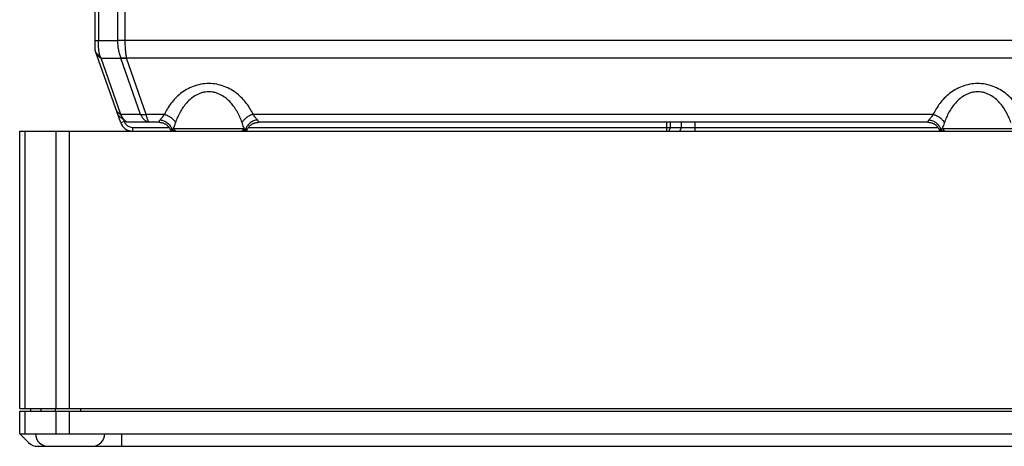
# Model space of a CAD drawing. Header units: millimetres. Extents: x 0 to 420, y 0 to 297.
# Tile 34 of 48: x 236 to 288, y 54 to 76. Entities that reach past the tile are written whole.
import ezdxf

# ---------------------------------------------------------------- set-up
doc = ezdxf.new("R2010")
doc.units = ezdxf.units.MM
doc.header["$LTSCALE"] = 23.1
doc.layers.add('00_COMPONENTS', color=7, linetype='CONTINUOUS')

msp = doc.modelspace()

# ---------------------------------------------------------------- linework, layer by layer
at = {"layer": '00_COMPONENTS', "color": 7}
for p, q in [((240.176, 74.8602), (240.176, 101.3269)), ((240.3378, 101.3269), (240.3378, 75.3899)), ((241.3475, 101.3269), (241.3475, 75.3916)), ((241.7381, 101.3269), (241.7381, 75.3888)), ((240.176, 75.3899), (241.3475, 75.3899)), ((298.2771, 75.3916), (241.3475, 75.3916)), ((241.3475, 75.3916), (241.3475, 75.3899)), ((241.7381, 75.3888), (241.3475, 75.3899)), ((241.5166, 71.0395), (240.176, 74.8602)), ((240.3459, 74.5783), (240.2059, 74.7751)), ((240.2782, 74.5689), (240.3276, 74.5774)), ((240.3276, 74.5774), (240.4798, 74.4578)), ((241.5247, 71.4799), (240.4798, 74.4578)), ((240.4798, 74.4578), (241.5276, 74.4578)), ((241.5274, 74.4583), (241.5276, 74.4578)), ((241.8243, 74.4571), (241.5274, 74.4583)), ((242.5725, 71.4799), (241.5276, 74.4578)), ((241.5276, 74.4578), (241.8243, 74.4569)), ((242.8692, 71.479), (241.8242, 74.4572)), ((298.262, 74.4572), (241.8242, 74.4572)), ((241.3002, 71.6562), (241.5247, 71.4799)), ((242.5725, 71.4799), (241.5247, 71.4799)), ((242.5725, 71.4799), (242.8692, 71.479)), ((242.5734, 71.4779), (242.8696, 71.4779)), ((243.8283, 71.4779), (242.8696, 71.4779)), ((284.4949, 71.4779), (248.5237, 71.4779)), ((241.7053, 71.1057), (241.5166, 71.0395)), ((241.6717, 71.2016), (241.7053, 71.1057)), ((241.7182, 71.1624), (241.7657, 71.1218)), ((243.5443, 71.0602), (241.9009, 71.0602)), ((284.211, 71.0602), (248.8076, 71.0602)), ((270.4101, 70.5935), (270.4101, 71.0602)), ((270.5924, 70.7935), (270.5924, 71.0602)), ((271.177, 70.7935), (271.177, 71.0602)), ((271.9063, 70.5935), (271.9063, 71.0602)), ((236.176, 55.9269), (236.176, 70.5935)), ((236.176, 70.5935), (301.376, 70.5935)), ((236.4689, 55.9269), (236.4689, 70.5935)), ((238.0831, 70.5935), (238.0831, 55.9269)), ((238.7902, 70.5935), (238.7902, 55.9269)), ((242.1457, 70.7935), (242.1457, 70.5935)), ((242.1457, 70.7935), (244.0749, 70.7935)), ((244.1467, 70.6717), (244.1465, 70.672)), ((244.1467, 70.6717), (244.268, 70.5935)), ((244.2189, 70.7047), (244.297, 70.7269)), ((244.2189, 70.7047), (244.3426, 70.5935)), ((244.297, 70.7269), (244.4223, 70.5935)), ((244.297, 70.7269), (248.0549, 70.7269)), ((248.0549, 70.7269), (247.9296, 70.5935)), ((248.1331, 70.7047), (248.0093, 70.5935)), ((248.0549, 70.7269), (248.1331, 70.7047)), ((248.084, 70.5935), (248.2052, 70.6717)), ((248.2055, 70.672), (248.2052, 70.6717)), ((248.2772, 70.7935), (284.7416, 70.7935)), ((270.5924, 70.7935), (270.483, 70.5935)), ((271.177, 70.7935), (271.0676, 70.5935)), ((284.8134, 70.6717), (284.8131, 70.672)), ((284.8134, 70.6717), (284.9347, 70.5935)), ((284.8855, 70.7047), (284.9637, 70.7269)), ((284.8855, 70.7047), (285.0093, 70.5935)), ((284.9637, 70.7269), (285.089, 70.5935)), ((284.9637, 70.7269), (288.7216, 70.7269)), ((236.176, 55.9269), (296.1093, 55.9269)), ((236.176, 54.5935), (236.176, 55.7935)), ((236.176, 55.7935), (295.776, 55.7935)), ((236.4689, 54.5935), (236.4689, 55.7935)), ((236.7426, 55.9269), (236.7426, 55.7935)), ((237.2991, 55.9269), (237.2991, 55.7935)), ((238.0542, 55.9269), (238.0542, 55.7935)), ((238.0831, 55.7935), (238.0831, 54.5935)), ((238.7902, 55.7935), (238.7902, 54.5935)), ((239.3977, 55.9269), (239.3977, 55.7935)), ((236.176, 54.5935), (236.6474, 54.1221)), ((236.176, 54.5935), (295.6093, 54.5935)), ((241.576, 53.9269), (241.576, 54.5935)), ((237.1188, 53.9269), (240.0093, 53.9269)), ((240.0516, 53.9269), (291.9004, 53.9269))]:
    msp.add_line(p, q, dxfattribs=at)
for points in [[(241.3797, 71.4297), (241.4015, 71.4141), (241.4329, 71.3912), (241.4635, 71.3683), (241.4934, 71.3455), (241.5227, 71.3227), (241.5514, 71.3), (241.5798, 71.2773), (241.6078, 71.2545), (241.6357, 71.2315), (241.6634, 71.2085), (241.6909, 71.1854), (241.7182, 71.1624)], [(243.5443, 71.0602), (243.5752, 71.0595), (243.6061, 71.0573), (243.6369, 71.0537), (243.6675, 71.0486), (243.6979, 71.0421), (243.728, 71.0342), (243.7576, 71.0249), (243.7868, 71.0141), (243.8155, 71.002), (243.8436, 70.9886), (243.8711, 70.9739), (243.8978, 70.9578), (243.9237, 70.9406), (243.9487, 70.9222), (243.9728, 70.9027), (243.9959, 70.8821), (244.0179, 70.8605), (244.0388, 70.838), (244.0586, 70.8147), (244.0771, 70.7907), (244.0944, 70.7659), (244.1105, 70.7406), (244.1252, 70.7149), (244.1386, 70.6888), (244.1465, 70.672)], [(248.2055, 70.672), (248.2126, 70.6872), (248.2251, 70.7118), (248.2388, 70.7362), (248.2537, 70.7601), (248.2697, 70.7835), (248.2868, 70.8064), (248.305, 70.8286), (248.3242, 70.8502), (248.3444, 70.8709), (248.3656, 70.8908), (248.3877, 70.9098), (248.4107, 70.9279), (248.4345, 70.9449), (248.4591, 70.9609), (248.4843, 70.9758), (248.5102, 70.9896), (248.5367, 71.0022), (248.5637, 71.0136), (248.5912, 71.0238), (248.6191, 71.0328), (248.6473, 71.0405), (248.6759, 71.0469), (248.7047, 71.0521), (248.7336, 71.056), (248.7627, 71.0587), (248.7918, 71.06), (248.8076, 71.0602)], [(284.211, 71.0602), (284.2419, 71.0595), (284.2728, 71.0573), (284.3036, 71.0537), (284.3342, 71.0486), (284.3646, 71.0421), (284.3946, 71.0342), (284.4243, 71.0249), (284.4535, 71.0141), (284.4822, 71.002), (284.5103, 70.9886), (284.5377, 70.9739), (284.5644, 70.9578), (284.5903, 70.9406), (284.6154, 70.9222), (284.6395, 70.9027), (284.6625, 70.8821), (284.6846, 70.8605), (284.7055, 70.838), (284.7252, 70.8147), (284.7438, 70.7907), (284.7611, 70.7659), (284.7771, 70.7406), (284.7919, 70.7149), (284.8053, 70.6888), (284.8131, 70.672)]]:
    msp.add_lwpolyline(points, dxfattribs=at)
for centre, radius, start, end in [((240.3184, 74.9294), 0.3521, 271.48906, 274.46911), ((243.1613, 71.7555), 0.6502, 205.07872, 205.26662), ((243.0947, 71.5581), 0.2389, 199.3348, 199.5997), ((242.1457, 71.2602), 0.6667, 199.33481, 270), ((242.1457, 71.2602), 0.4667, 199.33481, 270), ((237.676, 54.5935), 0.6667, 180, 270), ((240.0093, 54.5935), 0.6667, 270, 360), ((237.1188, 54.5935), 0.6667, 225, 270)]:
    msp.add_arc(centre, radius, start, end, dxfattribs=at)
for points, knots in [([(240.3889, 74.6812), (240.3715, 74.7932), (240.346, 75.0292), (240.3378, 75.2663), (240.3378, 75.3899)], [0, 0, 0, 0, 0.4783984, 1, 1, 1, 1]), ([(241.3475, 75.3899), (241.3474, 75.3062), (241.3548, 75.1403), (241.3887, 74.8978), (241.4444, 74.6694), (241.4972, 74.5257), (241.5274, 74.4583)], [0, 0, 0, 0, 0.2630003, 0.5206836, 0.7679482, 1, 1, 1, 1]), ([(241.7381, 75.3888), (241.738, 75.3051), (241.7415, 75.14), (241.7575, 74.8984), (241.784, 74.6712), (241.8094, 74.526), (241.8242, 74.4572)], [0, 0, 0, 0, 0.267844, 0.5284942, 0.7748681, 1, 1, 1, 1]), ([(240.3889, 74.6812), (240.3798, 74.6646), (240.3642, 74.6307), (240.3515, 74.5957), (240.3459, 74.5783)], [0, 0, 0, 0, 0.5090758, 1, 1, 1, 1]), ([(240.4798, 74.4578), (240.472, 74.4753), (240.4397, 74.549), (240.4101, 74.6238), (240.3889, 74.6812)], [0, 0, 0, 0, 0.2384024, 1, 1, 1, 1]), ([(246.176, 73.1089), (246.0355, 73.1089), (245.7569, 73.0831), (245.3596, 72.9721), (244.9989, 72.8019), (244.6814, 72.587), (244.4075, 72.3396), (244.1022, 71.9839), (243.9237, 71.684), (243.8283, 71.4779)], [0, 0, 0, 0, 0.1397559, 0.2764201, 0.4081973, 0.5347171, 0.656433, 0.7741018, 1, 1, 1, 1]), ([(248.5237, 71.4779), (248.4283, 71.684), (248.2497, 71.9839), (247.9444, 72.3396), (247.6706, 72.5869), (247.353, 72.8019), (246.9923, 72.9721), (246.5951, 73.0831), (246.3165, 73.1089), (246.176, 73.1089)], [0, 0, 0, 0, 0.2258979, 0.3435663, 0.4652817, 0.5917993, 0.7235748, 0.8602402, 1, 1, 1, 1]), ([(286.8426, 73.1089), (286.7021, 73.1089), (286.4235, 73.0831), (286.0263, 72.9721), (285.6656, 72.8019), (285.348, 72.587), (285.0742, 72.3396), (284.7689, 71.9839), (284.5904, 71.684), (284.4949, 71.4779)], [0, 0, 0, 0, 0.1397559, 0.2764201, 0.4081973, 0.5347171, 0.656433, 0.7741018, 1, 1, 1, 1]), ([(289.1904, 71.4779), (289.0949, 71.684), (288.9164, 71.9839), (288.6111, 72.3396), (288.3372, 72.5869), (288.0197, 72.8019), (287.659, 72.9721), (287.2618, 73.0831), (286.9832, 73.1089), (286.8426, 73.1089)], [0, 0, 0, 0, 0.2258979, 0.3435663, 0.4652817, 0.5917993, 0.7235748, 0.8602402, 1, 1, 1, 1]), ([(246.176, 72.6743), (246.1178, 72.6743), (246.0018, 72.6664), (245.8319, 72.6318), (245.6697, 72.5768), (245.4682, 72.4813), (245.242, 72.3271), (245.011, 72.1044), (244.817, 71.8584), (244.6026, 71.5121), (244.481, 71.2328), (244.4152, 71.0434)], [0, 0, 0, 0, 0.0682872, 0.1360918, 0.2030516, 0.2689766, 0.3975116, 0.5224068, 0.6444866, 0.7644742, 1, 1, 1, 1]), ([(247.9368, 71.0434), (247.871, 71.2328), (247.7493, 71.5121), (247.5349, 71.8584), (247.341, 72.1044), (247.1099, 72.327), (246.8838, 72.4813), (246.6823, 72.5768), (246.52, 72.6318), (246.3502, 72.6664), (246.2341, 72.6743), (246.176, 72.6743)], [0, 0, 0, 0, 0.2355254, 0.3555124, 0.4775917, 0.602485, 0.7310173, 0.7969427, 0.8639033, 0.9317086, 1, 1, 1, 1]), ([(286.8426, 72.6743), (286.7845, 72.6743), (286.6685, 72.6664), (286.4986, 72.6318), (286.3364, 72.5768), (286.1349, 72.4813), (285.9087, 72.3271), (285.6777, 72.1044), (285.4837, 71.8584), (285.2693, 71.5121), (285.1477, 71.2328), (285.0819, 71.0434)], [0, 0, 0, 0, 0.0682872, 0.1360918, 0.2030516, 0.2689766, 0.3975116, 0.5224068, 0.6444866, 0.7644742, 1, 1, 1, 1]), ([(288.6034, 71.0434), (288.5376, 71.2328), (288.416, 71.5121), (288.2016, 71.8584), (288.0076, 72.1044), (287.7766, 72.327), (287.5504, 72.4813), (287.3489, 72.5768), (287.1867, 72.6318), (287.0168, 72.6664), (286.9008, 72.6743), (286.8426, 72.6743)], [0, 0, 0, 0, 0.2355254, 0.3555124, 0.4775917, 0.602485, 0.7310173, 0.7969427, 0.8639033, 0.9317086, 1, 1, 1, 1]), ([(241.7657, 71.1218), (241.743, 71.1413), (241.6984, 71.1883), (241.6375, 71.2715), (241.5786, 71.3702), (241.5424, 71.442), (241.5247, 71.4799)], [0, 0, 0, 0, 0.2069824, 0.4450804, 0.7110633, 1, 1, 1, 1]), ([(243.073, 71.0602), (243.0492, 71.0602), (243.0007, 71.0651), (242.9296, 71.0866), (242.8605, 71.1219), (242.7943, 71.1703), (242.7316, 71.2311), (242.6514, 71.3305), (242.6022, 71.4168), (242.5734, 71.4779)], [0, 0, 0, 0, 0.1043305, 0.2113372, 0.3233608, 0.4421849, 0.5689657, 0.7042729, 1, 1, 1, 1]), ([(243.073, 71.0602), (243.0681, 71.0602), (243.0581, 71.0615), (243.0433, 71.067), (243.0288, 71.076), (243.0086, 71.0936), (242.9845, 71.1251), (242.9581, 71.1734), (242.933, 71.2338), (242.9096, 71.3058), (242.888, 71.3883), (242.8755, 71.447), (242.8696, 71.4779)], [0, 0, 0, 0, 0.0300725, 0.0617465, 0.0963778, 0.1349799, 0.2264643, 0.3392248, 0.4738554, 0.6297838, 0.8057564, 1, 1, 1, 1]), ([(243.8283, 71.4779), (243.7889, 71.4234), (243.7139, 71.3261), (243.6354, 71.2316), (243.6001, 71.1888)], [0, 0, 0, 0, 0.5478079, 1, 1, 1, 1]), ([(243.8283, 71.4779), (243.8923, 71.4609), (244.017, 71.4144), (244.1847, 71.3142), (244.3224, 71.1909), (244.3909, 71.0933), (244.4152, 71.0434)], [0, 0, 0, 0, 0.2651497, 0.5291499, 0.7777513, 1, 1, 1, 1]), ([(248.5237, 71.4779), (248.4597, 71.4609), (248.335, 71.4144), (248.1672, 71.3142), (248.0296, 71.1909), (247.961, 71.0933), (247.9368, 71.0434)], [0, 0, 0, 0, 0.2651497, 0.5291499, 0.7777513, 1, 1, 1, 1]), ([(248.7519, 71.1888), (248.7165, 71.2316), (248.6381, 71.3261), (248.563, 71.4234), (248.5237, 71.4779)], [0, 0, 0, 0, 0.4521925, 1, 1, 1, 1]), ([(284.4949, 71.4779), (284.4556, 71.4234), (284.3805, 71.3261), (284.3021, 71.2316), (284.2667, 71.1888)], [0, 0, 0, 0, 0.5478079, 1, 1, 1, 1]), ([(284.4949, 71.4779), (284.5589, 71.4609), (284.6836, 71.4144), (284.8514, 71.3142), (284.9891, 71.1909), (285.0576, 71.0933), (285.0819, 71.0434)], [0, 0, 0, 0, 0.2651497, 0.5291499, 0.7777513, 1, 1, 1, 1]), ([(241.9009, 71.0602), (241.8899, 71.0602), (241.8669, 71.0632), (241.8329, 71.0757), (241.7986, 71.0955), (241.7767, 71.1124), (241.7657, 71.1218)], [0, 0, 0, 0, 0.2181447, 0.4538255, 0.7133511, 1, 1, 1, 1]), ([(243.6001, 71.1888), (243.5924, 71.1795), (243.5787, 71.1618), (243.5618, 71.1361), (243.5496, 71.1138), (243.5417, 71.0953), (243.5375, 71.0806), (243.5364, 71.0708), (243.5376, 71.0651), (243.5391, 71.0622), (243.5415, 71.0605), (243.5434, 71.0602), (243.5443, 71.0602)], [0, 0, 0, 0, 0.24085, 0.445496, 0.6141243, 0.7477629, 0.8481084, 0.9177813, 0.9427714, 0.9629054, 0.980818, 1, 1, 1, 1]), ([(243.6001, 71.1888), (243.6692, 71.1813), (243.8064, 71.1461), (243.9593, 71.0574), (244.0631, 70.9639), (244.1294, 70.8846), (244.1825, 70.798), (244.2085, 70.7361), (244.2189, 70.7047)], [0, 0, 0, 0, 0.2520882, 0.5064103, 0.6327884, 0.7575068, 0.8800249, 1, 1, 1, 1]), ([(244.4152, 71.0434), (244.4053, 71.015), (244.3676, 70.9089), (244.3273, 70.8037), (244.297, 70.7269)], [0, 0, 0, 0, 0.2667563, 1, 1, 1, 1]), ([(248.0549, 70.7269), (248.0454, 70.7511), (248.0044, 70.856), (247.9652, 70.9616), (247.9368, 71.0434)], [0, 0, 0, 0, 0.2315341, 1, 1, 1, 1]), ([(248.7519, 71.1888), (248.6828, 71.1813), (248.5455, 71.1461), (248.3927, 71.0574), (248.2888, 70.9639), (248.2226, 70.8846), (248.1694, 70.798), (248.1434, 70.7361), (248.1331, 70.7047)], [0, 0, 0, 0, 0.2520882, 0.5064103, 0.6327884, 0.7575068, 0.8800249, 1, 1, 1, 1]), ([(248.8076, 71.0602), (248.8086, 71.0602), (248.8105, 71.0605), (248.8129, 71.0622), (248.8144, 71.0651), (248.8155, 71.0708), (248.8145, 71.0806), (248.8103, 71.0953), (248.8023, 71.1138), (248.7902, 71.1361), (248.7732, 71.1618), (248.7596, 71.1795), (248.7519, 71.1888)], [0, 0, 0, 0, 0.0191819, 0.0370946, 0.0572287, 0.0822187, 0.1518917, 0.2522372, 0.3858758, 0.5545041, 0.75915, 1, 1, 1, 1]), ([(284.2667, 71.1888), (284.259, 71.1795), (284.2454, 71.1618), (284.2284, 71.1361), (284.2163, 71.1138), (284.2083, 71.0953), (284.2042, 71.0806), (284.2031, 71.0708), (284.2042, 71.0651), (284.2057, 71.0622), (284.2081, 71.0605), (284.21, 71.0602), (284.211, 71.0602)], [0, 0, 0, 0, 0.24085, 0.445496, 0.6141243, 0.7477629, 0.8481084, 0.9177813, 0.9427714, 0.9629054, 0.980818, 1, 1, 1, 1]), ([(284.2667, 71.1888), (284.3358, 71.1813), (284.4731, 71.1461), (284.6259, 71.0574), (284.7298, 70.9639), (284.7961, 70.8846), (284.8492, 70.798), (284.8752, 70.7361), (284.8855, 70.7047)], [0, 0, 0, 0, 0.2520882, 0.5064103, 0.6327884, 0.7575068, 0.8800249, 1, 1, 1, 1]), ([(285.0819, 71.0434), (285.072, 71.015), (285.0343, 70.9089), (284.994, 70.8037), (284.9637, 70.7269)], [0, 0, 0, 0, 0.2667563, 1, 1, 1, 1]), ([(244.1465, 70.672), (244.1462, 70.6725), (244.1482, 70.6743), (244.1514, 70.6762), (244.1577, 70.6794), (244.1662, 70.6832), (244.1769, 70.6878), (244.1947, 70.6951), (244.2089, 70.7008), (244.2189, 70.7047)], [0, 0, 0, 0, 0.0213217, 0.0738738, 0.1599259, 0.2775607, 0.424951, 0.5984046, 1, 1, 1, 1]), ([(248.1331, 70.7047), (248.1431, 70.7007), (248.1573, 70.6951), (248.1751, 70.6878), (248.1858, 70.6832), (248.1942, 70.6794), (248.2006, 70.6762), (248.2038, 70.6743), (248.2057, 70.6725), (248.2055, 70.672)], [0, 0, 0, 0, 0.4035714, 0.57575, 0.7227055, 0.8402972, 0.926064, 0.9785841, 1, 1, 1, 1]), ([(284.8131, 70.672), (284.8129, 70.6725), (284.8148, 70.6743), (284.8181, 70.6762), (284.8244, 70.6794), (284.8328, 70.6832), (284.8436, 70.6878), (284.8614, 70.6951), (284.8756, 70.7008), (284.8855, 70.7047)], [0, 0, 0, 0, 0.0213217, 0.0738738, 0.1599259, 0.2775607, 0.424951, 0.5984046, 1, 1, 1, 1])]:
    msp.add_open_spline(points, degree=3, knots=knots, dxfattribs=at)

doc.saveas('drawing.dxf')
